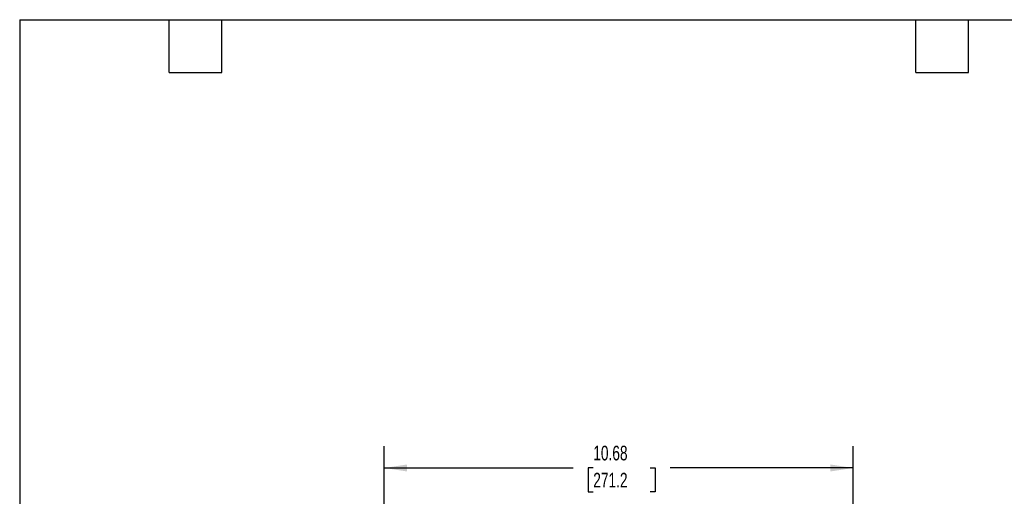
# Model space of a CAD drawing. Header units: inches. Extents: x 1 to 43, y 1 to 33.
# Tile 13 of 19: x 1 to 23.4, y 22.2 to 33. Entities that reach past the tile are written whole.
import ezdxf

# ---------------------------------------------------------------- set-up
doc = ezdxf.new("R2010")
doc.units = ezdxf.units.IN
doc.header["$LTSCALE"] = 4
doc.header["$MEASUREMENT"] = 0
doc.layers.add('DIMENSIONS', color=140, linetype='Continuous', lineweight=25)
doc.layers.add('TEXT', color=140, linetype='Continuous', lineweight=25)
doc.styles.add('SLDTEXTSTYLE0', font='TXT', dxfattribs={"width": 0.7})
doc.dimstyles.new('SLDDIMSTYLE0', dxfattribs={"dimtxt": 0.339844, "dimasz": 0.52, "dimexe": 0, "dimexo": 0.0625, "dimgap": 0.084961, "dimtad": 0, "dimtih": 1, "dimtoh": 1, "dimrnd": 1e-09, "dimzin": 12, "dimdsep": 46, "dimtxsty": 'SLDTEXTSTYLE0', "dimsah": 1, "dimcen": 0.09, "dimadec": 0, "dimazin": 3, "dimtfac": 1, "dimtofl": 0, "dimtmove": 0, "dimatfit": 3, "dimfxl": 0, "dimfrac": 2, "dimtolj": 1, "dimtzin": 12, "dimarcsym": 0})

# ---------------------------------------------------------------- blocks, each defined once
blk = doc.blocks.new('_D_5')
at = {"layer": 'DIMENSIONS'}
for p, q in [((9.301, 18.031), (9.301, 23.299)), ((19.977, 13.097), (19.977, 23.299)), ((9.301, 22.799), (13.599, 22.799)), ((14.059, 22.799), (13.945, 22.799)), ((13.945, 22.799), (13.945, 22.259)), ((15.352, 22.799), (15.466, 22.799)), ((15.466, 22.799), (15.466, 22.259)), ((19.977, 22.799), (15.812, 22.799)), ((13.945, 22.259), (14.059, 22.259)), ((15.466, 22.259), (15.352, 22.259))]:
    blk.add_line(p, q, dxfattribs=at)
for points in [[(9.301, 22.799), (9.821, 22.719), (9.821, 22.879)], [(19.977, 22.799), (19.457, 22.879), (19.457, 22.719)]]:
    blk.add_solid(points, dxfattribs=at)
at = {"layer": 'DIMENSIONS', "char_height": 0.3333, "attachment_point": 1, "style": 'SLDTEXTSTYLE0'}
for s, insert in [('10.68', (14.059, 23.305)), ('271.2', (14.059, 22.689))]:
    blk.add_mtext(s, dxfattribs=dict(at, insert=insert))

msp = doc.modelspace()

# ---------------------------------------------------------------- linework, layer by layer
at = {"layer": 'TEXT'}
for p, q in [((1, 33), (43, 33)), ((1, 33), (1, 1)), ((4.4, 31.8), (4.4, 33)), ((5.6, 31.8), (5.6, 33)), ((21.4, 31.8), (21.4, 33)), ((22.6, 31.8), (22.6, 33)), ((4.4, 31.8), (5.6, 31.8)), ((21.4, 31.8), (22.6, 31.8))]:
    msp.add_line(p, q, dxfattribs=at)

# ---------------------------------------------------------------- dimensions: what is measured, and where the dimension line sits
at = {"layer": 'DIMENSIONS'}
dim = msp.add_linear_dim(base=(9.301, 22.799), p1=(19.977, 12.897), p2=(9.301, 17.831), dimstyle='SLDDIMSTYLE0', dxfattribs=at)
dim.commit()
dim.dimension.update_dxf_attribs({"geometry": '_D_5', "text_midpoint": (14.706, 22.799), "dimtype": 160})

doc.saveas('drawing.dxf')
